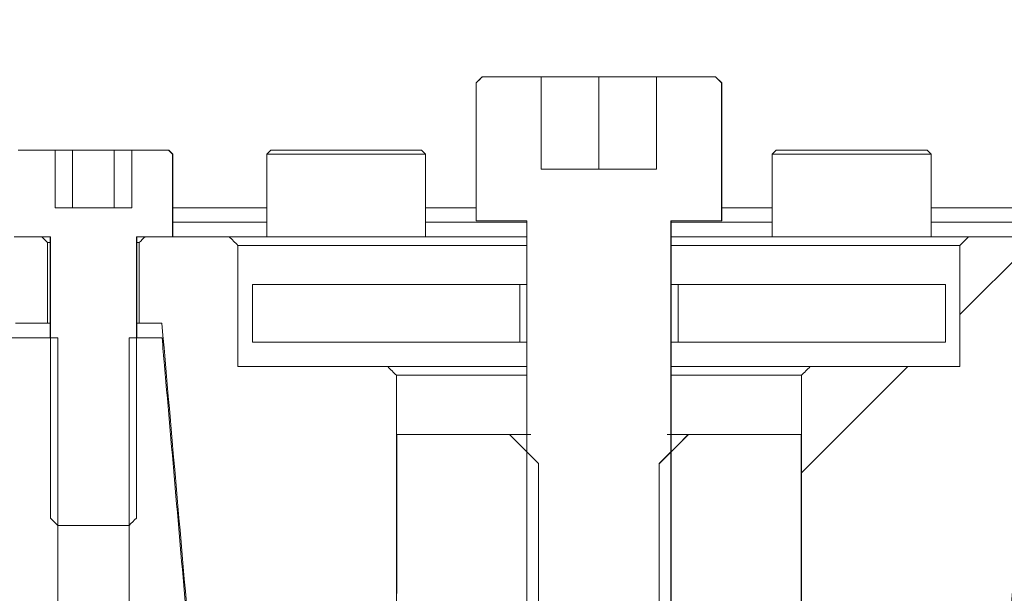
# Model space of a CAD drawing. Header units: millimetres. Extents: x 4 to 1188, y 1 to 840.
# Tile 237 of 256: x 892.59 to 897.46, y 387.8 to 390.64. Entities that reach past the tile are written whole.
import ezdxf

# ---------------------------------------------------------------- set-up
doc = ezdxf.new("R2010")
doc.units = ezdxf.units.MM
doc.layers.add('1', color=7, linetype='Continuous')

msp = doc.modelspace()

# ---------------------------------------------------------------- hatches: boundary and pattern name
at = {"layer": '1', "linetype": 'Continuous', "lineweight": 35}
h = msp.add_hatch(dxfattribs=at)
h.set_pattern_fill('ANSI31', color=154, scale=1.55, angle=29.9848, style=0)
h.paths.add_polyline_path([(891.4435, 391.3551), (891.4435, 389.6408), (891.0998, 389.6408), (891.0998, 391.3551)], flags=0)
h.paths.add_polyline_path([(899.4702, 391.3551), (899.8139, 391.3551), (899.8139, 389.6408), (899.4702, 389.6408)], flags=0)
edge = h.paths.add_edge_path(flags=0)
edge.add_line((898.3852, 389.7123), (898.3852, 391.2837))
edge.add_line((898.5863, 389.6694), (898.5863, 391.3266))
edge = h.paths.add_edge_path(flags=0)
edge.add_line((892.5284, 391.2837), (892.5284, 389.7123))
edge.add_line((892.3273, 391.3266), (892.3273, 389.6694))
h = msp.add_hatch(dxfattribs=at)
h.set_pattern_fill('ANSI31', color=154, scale=1.55, angle=-2.13e-14, style=0)
h.paths.add_polyline_path([(895.7425, 389.9045), (895.7425, 390.3616), (896.0633, 390.3616), (896.0633, 389.6473), (895.8128, 389.6473), (895.8128, 387.3616), (895.1008, 387.3616), (895.1008, 389.6473), (894.8504, 389.6473), (894.8504, 390.3616), (895.1711, 390.3616), (895.1711, 389.9045)], flags=0)
h = msp.add_hatch(dxfattribs=at)
h.set_pattern_fill('ANSI31', color=154, scale=1.55, angle=89.9544, style=0)
h.paths.add_polyline_path([(892.2414, 387.6408), (892.2414, 389.6408), (892.457, 389.6408), (892.457, 389.0694), (892.7806, 389.0694), (892.7806, 387.6408)], flags=0)
edge = h.paths.add_edge_path(flags=0)
edge.add_line((897.6173, 389.0694), (897.7806, 389.0694))
edge.add_line((897.7806, 389.0694), (897.7806, 387.6408))
edge.add_line((897.7806, 387.6408), (897.4923, 387.6408))
edge.add_spline(control_points=[(897.4923, 387.6408), (897.534, 388.117), (897.5757, 388.5932), (897.6173, 389.0694)], knot_values=[0, 0, 0, 0, 1, 1, 1, 1], degree=3, periodic=0)
edge = h.paths.add_edge_path(flags=0)
edge.add_line((893.133, 389.0694), (893.2963, 389.0694))
edge.add_spline(control_points=[(893.2963, 389.0694), (893.3003, 389.0234), (893.3044, 388.9773), (893.346, 388.5011), (893.3837, 388.071), (893.4213, 387.6408)], knot_values=[0, 0, 0, 0, 0.096711, 0.096711, 1, 1, 1, 1], degree=3, periodic=0)
edge.add_line((893.4213, 387.6408), (893.133, 387.6408))
edge.add_line((893.133, 387.6408), (893.133, 389.0694))
edge = h.paths.add_edge_path(flags=0)
edge.add_line((899.4542, 387.6433), (899.3816, 389.6408))
edge.add_line((899.3816, 389.6408), (899.8353, 389.6408))
edge.add_spline(control_points=[(899.8353, 389.6408), (899.8829, 389.5932), (899.9305, 389.5456), (899.9782, 389.498)], knot_values=[0, 0, 0, 0, 1, 1, 1, 1], degree=3, periodic=0)
edge.add_line((899.9782, 389.498), (899.9782, 389.3123))
edge.add_line((899.9782, 389.3123), (899.5424, 389.3123))
edge.add_line((899.5424, 389.3123), (899.5568, 388.9266))
edge.add_line((899.5568, 388.9266), (899.5996, 387.7837))
edge.add_spline(control_points=[(899.5996, 387.7837), (899.552, 387.7361), (899.5043, 387.6885), (899.4542, 387.6433)], knot_values=[0, 0, 0, 0, 1, 1, 1, 1], degree=3, periodic=0)
edge = h.paths.add_edge_path(flags=0)
edge.add_line((891.3712, 389.3123), (890.9355, 389.3123))
edge.add_line((890.9355, 389.3123), (890.9355, 389.498))
edge.add_spline(control_points=[(890.9355, 389.498), (890.9831, 389.5456), (891.0307, 389.5932), (891.0783, 389.6408)], knot_values=[0, 0, 0, 0, 1, 1, 1, 1], degree=3, periodic=0)
edge.add_line((891.0783, 389.6408), (891.5294, 389.6408))
edge.add_line((891.5294, 389.6408), (891.4594, 387.6432))
edge.add_spline(control_points=[(891.4594, 387.6432), (891.4093, 387.6885), (891.3617, 387.7361), (891.3141, 387.7837)], knot_values=[0, 0, 0, 0, 1, 1, 1, 1], degree=3, periodic=0)
edge.add_line((891.3141, 387.7837), (891.3568, 388.9266))
edge.add_line((891.3568, 388.9266), (891.3712, 389.3123))
h.paths.add_polyline_path([(898.4567, 389.0694), (898.4567, 389.6408), (898.6723, 389.6408), (898.6723, 387.6408), (898.133, 387.6408), (898.133, 389.0694)], flags=0)
h = msp.add_hatch(dxfattribs=at)
h.set_pattern_fill('ANSI31', color=154, scale=1.55, angle=-2.13e-14, style=0)
h.paths.add_polyline_path([(892.5284, 389.5694), (892.7301, 389.5694), (892.7301, 389.1408), (892.5284, 389.1408)], flags=0)
edge = h.paths.add_edge_path(flags=0)
edge.add_line((897.4566, 385.498), (896.4585, 385.498))
edge.add_line((896.4585, 385.498), (896.4585, 388.9266))
edge.add_line((896.4585, 388.9266), (897.2423, 388.9266))
edge.add_line((897.2423, 388.9266), (897.2423, 389.5694))
edge.add_line((897.2423, 389.5694), (897.7301, 389.5694))
edge.add_line((897.7301, 389.5694), (897.6854, 389.1408))
edge.add_spline(control_points=[(897.6854, 389.1408), (897.562, 388.498), (897.5057, 387.8551), (897.4495, 387.2123)], knot_values=[0, 0, 0, 0, 1, 1, 1, 1], degree=3, periodic=0)
edge.add_line((897.4495, 387.2123), (897.2423, 387.2123))
edge.add_line((897.2423, 387.2123), (897.2423, 385.7837))
edge.add_line((897.2423, 385.7837), (897.4566, 385.7837))
edge.add_line((897.4566, 385.7837), (897.4566, 385.498))
edge = h.paths.add_edge_path(flags=0)
edge.add_line((893.6713, 387.2123), (893.4642, 387.2123))
edge.add_spline(control_points=[(893.4642, 387.2123), (893.4079, 387.8551), (893.3517, 388.498), (893.2264, 389.1408)], knot_values=[0, 0, 0, 0, 1, 1, 1, 1], degree=3, periodic=0)
edge.add_line((893.2264, 389.1408), (893.1805, 389.5694))
edge.add_line((893.1805, 389.5694), (893.6713, 389.5694))
edge.add_line((893.6713, 389.5694), (893.6713, 388.9266))
edge.add_line((893.6713, 388.9266), (894.4551, 388.9266))
edge.add_line((894.4551, 388.9266), (894.4551, 385.498))
edge.add_line((894.4551, 385.498), (893.457, 385.498))
edge.add_line((893.457, 385.498), (893.457, 385.7837))
edge.add_line((893.457, 385.7837), (893.6713, 385.7837))
edge.add_line((893.6713, 385.7837), (893.6713, 387.2123))
h.paths.add_polyline_path([(898.1836, 389.5694), (898.3852, 389.5694), (898.3852, 389.1408), (898.1836, 389.1408)], flags=0)

# ---------------------------------------------------------------- linework, layer by layer
at = {"layer": '1', "color": 154, "linetype": 'Continuous', "lineweight": 13}
for p, q in [((894.88, 390.3616), (894.8497, 390.3313)), ((894.8808, 390.3616), (894.88, 390.3616)), ((894.8808, 390.3616), (895.1711, 390.3616)), ((895.1711, 390.3616), (895.1711, 389.9045)), ((895.1711, 390.3616), (895.1711, 390.3616)), ((895.4569, 390.3616), (895.1711, 390.3616)), ((895.1711, 390.3616), (895.1711, 389.9045)), ((895.7425, 390.3616), (895.4569, 390.3616)), ((895.4569, 390.3616), (895.4569, 389.9045)), ((895.7425, 390.3616), (896.0329, 390.3616)), ((895.7425, 389.9045), (895.7425, 390.3616)), ((896.0336, 390.3616), (896.0329, 390.3616)), ((896.064, 390.3313), (896.0336, 390.3616)), ((894.8497, 390.3313), (894.8497, 389.6473)), ((894.8497, 390.3313), (894.8504, 390.3313)), ((894.8504, 389.6473), (894.8504, 390.3313)), ((896.0633, 390.3313), (896.0633, 389.6473)), ((896.0633, 390.3313), (896.064, 390.3313)), ((896.064, 389.6473), (896.064, 390.3313)), ((892.5847, 389.998), (892.7673, 389.998)), ((892.7673, 389.998), (892.7673, 389.7123)), ((892.8537, 389.998), (892.7673, 389.998)), ((893.0599, 389.998), (892.8537, 389.998)), ((892.8537, 389.998), (892.8537, 389.7123)), ((893.1463, 389.998), (893.0599, 389.998)), ((893.0599, 389.998), (893.0599, 389.7123)), ((893.1463, 389.7123), (893.1463, 389.998)), ((893.1463, 389.998), (893.3289, 389.998)), ((893.33, 389.998), (893.3289, 389.998)), ((893.3497, 389.9783), (893.33, 389.998)), ((893.3486, 389.9783), (893.3486, 389.5694)), ((893.3497, 389.9783), (893.3486, 389.9783)), ((893.3497, 389.5694), (893.3497, 389.9783)), ((893.8336, 389.998), (893.814, 389.9783)), ((893.814, 389.9783), (893.814, 389.5694)), ((894.5997, 389.9783), (893.814, 389.9783)), ((894.58, 389.998), (893.8336, 389.998)), ((894.5997, 389.9783), (894.58, 389.998)), ((894.5997, 389.5694), (894.5997, 389.9783)), ((896.3336, 389.998), (896.314, 389.9783)), ((896.314, 389.9783), (896.314, 389.5694)), ((897.0997, 389.9783), (896.314, 389.9783)), ((897.08, 389.998), (896.3336, 389.998)), ((897.0997, 389.9783), (897.08, 389.998)), ((897.0997, 389.5694), (897.0997, 389.9783)), ((895.1711, 389.9045), (895.7425, 389.9045)), ((892.7673, 389.7123), (893.1463, 389.7123)), ((893.3497, 389.7123), (893.814, 389.7123)), ((894.5998, 389.7123), (894.8497, 389.7123)), ((896.0639, 389.7123), (896.3138, 389.7123)), ((897.0996, 389.7123), (897.5639, 389.7123)), ((893.3497, 389.6408), (893.8142, 389.6408)), ((893.8142, 389.6408), (893.3497, 389.6408)), ((894.5998, 389.6408), (895.0998, 389.6408)), ((895.0998, 389.6408), (894.5998, 389.6408)), ((894.8497, 389.6473), (894.8504, 389.6473)), ((895.1008, 389.6473), (894.8504, 389.6473)), ((895.0997, 389.6473), (895.0997, 387.4188)), ((895.1008, 387.4188), (895.1008, 389.6473)), ((895.8128, 389.6473), (895.8128, 387.4188)), ((896.0633, 389.6473), (895.8128, 389.6473)), ((895.8138, 389.6408), (896.3139, 389.6408)), ((896.3139, 389.6408), (895.8138, 389.6408)), ((895.814, 388.5057), (895.814, 389.6473)), ((896.0633, 389.6473), (896.064, 389.6473)), ((897.0995, 389.6408), (897.5639, 389.6408)), ((897.5639, 389.6408), (897.0995, 389.6408)), ((892.7445, 389.5694), (892.565, 389.5694)), ((892.5712, 389.5694), (892.7013, 389.5694)), ((892.7301, 389.5408), (892.7301, 389.1408)), ((892.7425, 389.5408), (892.7301, 389.5408)), ((892.7425, 389.5694), (892.7425, 389.0694)), ((892.7445, 388.1766), (892.7445, 389.5694)), ((893.3486, 389.5694), (893.1691, 389.5694)), ((893.1691, 389.5694), (893.1691, 388.1766)), ((893.1711, 389.0694), (893.1711, 389.5694)), ((893.1836, 389.5408), (893.1711, 389.5408)), ((893.1836, 389.1408), (893.1836, 389.5408)), ((893.2123, 389.5694), (893.6285, 389.5694)), ((893.6282, 389.5694), (895.0997, 389.5694)), ((893.6713, 389.5266), (893.6713, 388.9266)), ((895.0997, 389.5266), (893.6713, 389.5266)), ((895.814, 389.5694), (897.2854, 389.5694)), ((897.2423, 389.5266), (895.814, 389.5266)), ((897.2423, 388.9266), (897.2423, 389.5266)), ((897.2852, 389.5694), (897.7013, 389.5694)), ((893.7428, 389.0473), (893.7428, 389.333)), ((893.7428, 389.333), (895.065, 389.333)), ((895.065, 389.333), (895.065, 389.0473)), ((895.065, 389.333), (895.0997, 389.333)), ((895.814, 389.333), (895.8486, 389.333)), ((895.8486, 389.0473), (895.8486, 389.333)), ((895.8486, 389.333), (897.1709, 389.333)), ((897.1709, 389.333), (897.1709, 389.0473)), ((892.7301, 389.1408), (892.5712, 389.1408)), ((892.7301, 389.1408), (892.7425, 389.1408)), ((893.1711, 389.1408), (893.1836, 389.1408)), ((893.2954, 389.1408), (893.1836, 389.1408)), ((892.457, 389.0694), (892.7806, 389.0694)), ((892.7806, 389.0694), (892.7806, 387.6408)), ((893.133, 387.6408), (893.133, 389.0694)), ((893.133, 389.0694), (893.2963, 389.0694)), ((895.065, 389.0473), (893.7428, 389.0473)), ((895.065, 389.0473), (895.0997, 389.0473)), ((895.814, 389.0473), (895.8486, 389.0473)), ((897.1709, 389.0473), (895.8486, 389.0473)), ((893.6713, 388.9266), (894.4122, 388.9266)), ((895.0997, 388.9266), (894.4122, 388.9266)), ((896.5014, 388.9266), (895.814, 388.9266)), ((896.5014, 388.9266), (897.2423, 388.9266)), ((894.4551, 388.8837), (894.4551, 385.5408)), ((894.4551, 388.8837), (895.0997, 388.8837)), ((895.814, 388.8837), (896.4585, 388.8837)), ((896.4585, 385.5408), (896.4585, 388.8837)), ((894.4568, 388.5902), (894.4572, 388.5902)), ((894.4568, 388.5902), (894.4572, 388.5902)), ((894.4568, 387.8045), (894.4568, 388.5902)), ((894.4568, 388.5902), (894.4572, 388.5902)), ((894.4568, 387.8045), (894.4568, 388.5902)), ((894.4568, 388.5902), (894.4572, 388.5902)), ((894.4568, 388.5902), (894.4572, 388.5902)), ((894.4568, 388.5902), (894.4568, 387.8045)), ((894.4568, 387.8045), (894.4568, 388.5902)), ((894.4568, 388.5902), (894.4572, 388.5902)), ((894.4568, 388.5902), (894.4568, 387.8045)), ((894.4568, 388.5902), (894.4568, 387.8045)), ((894.4572, 388.5902), (895.0149, 388.5902)), ((894.4572, 388.5902), (894.4572, 387.8033)), ((894.4572, 388.5902), (895.0149, 388.5902)), ((894.4572, 388.5902), (894.4572, 387.8033)), ((894.4572, 388.5902), (894.4572, 387.8033)), ((894.4572, 388.5902), (895.0149, 388.5902)), ((895.0997, 388.5045), (895.014, 388.5902)), ((895.0997, 388.5045), (895.014, 388.5902)), ((895.0997, 388.5045), (895.014, 388.5902)), ((895.014, 388.5902), (895.0149, 388.5902)), ((895.014, 388.5902), (895.0997, 388.5045)), ((895.014, 388.5902), (895.0997, 388.5045)), ((895.014, 388.5902), (895.0149, 388.5902)), ((895.014, 388.5902), (895.0149, 388.5902)), ((895.014, 388.5902), (895.0997, 388.5045)), ((895.0997, 388.5902), (895.0149, 388.5902)), ((895.0997, 388.5902), (895.0149, 388.5902)), ((895.0997, 388.5902), (895.0149, 388.5902)), ((895.8997, 388.5902), (895.7568, 388.4473)), ((895.7568, 388.4473), (895.8997, 388.5902)), ((895.7568, 388.4473), (895.8997, 388.5902)), ((895.8997, 388.5902), (895.7568, 388.4473)), ((895.8997, 388.5902), (895.7568, 388.4473)), ((895.7568, 388.4473), (895.8997, 388.5902)), ((895.8987, 388.5902), (895.814, 388.5902)), ((895.8987, 388.5902), (895.814, 388.5902)), ((895.8987, 388.5902), (895.814, 388.5902)), ((895.8987, 388.5902), (896.4564, 388.5902)), ((895.8987, 388.5902), (896.4564, 388.5902)), ((895.8987, 388.5902), (896.4564, 388.5902)), ((895.8987, 388.5902), (895.8997, 388.5902)), ((895.8987, 388.5902), (895.8997, 388.5902)), ((895.8987, 388.5902), (895.8997, 388.5902)), ((896.4564, 384.3045), (896.4564, 388.5902)), ((896.4564, 384.3045), (896.4564, 388.5902)), ((896.4564, 384.3045), (896.4564, 388.5902)), ((896.4564, 388.5902), (896.4568, 388.5902)), ((896.4564, 388.5902), (896.4568, 388.5902)), ((896.4564, 388.5902), (896.4568, 388.5902)), ((896.4564, 388.5902), (896.4568, 388.5902)), ((896.4564, 388.5902), (896.4568, 388.5902)), ((896.4564, 388.5902), (896.4568, 388.5902)), ((896.4568, 388.5902), (896.4568, 384.3045)), ((896.4568, 388.5902), (896.4568, 384.3045)), ((896.4568, 384.3045), (896.4568, 388.5902)), ((896.4568, 388.5902), (896.4568, 384.3045)), ((896.4568, 384.3045), (896.4568, 388.5902)), ((896.4568, 384.3045), (896.4568, 388.5902)), ((895.814, 387.4188), (895.814, 388.5045)), ((895.1582, 388.4473), (895.1582, 385.733)), ((895.1582, 388.4473), (895.1582, 385.733)), ((895.1582, 388.4473), (895.1582, 385.733)), ((895.7554, 385.733), (895.7554, 388.4473)), ((895.7554, 385.733), (895.7554, 388.4473)), ((895.7554, 385.733), (895.7554, 388.4473)), ((892.7445, 388.1766), (892.7425, 388.1766)), ((893.1711, 388.1766), (893.1691, 388.1766)), ((893.133, 388.1408), (892.7806, 388.1408))]:
    msp.add_line(p, q, dxfattribs=at)
for points in [[(894.8504, 390.3313), (894.8605, 390.3414), (894.8706, 390.3515), (894.8808, 390.3616)], [(896.0329, 390.3616), (896.043, 390.3515), (896.0531, 390.3414), (896.0633, 390.3313)], [(893.3289, 389.998), (893.3355, 389.9914), (893.342, 389.9849), (893.3486, 389.9783)], [(892.7013, 389.5694), (892.7109, 389.5599), (892.7205, 389.5504), (892.7301, 389.5408)], [(893.1836, 389.5408), (893.1931, 389.5504), (893.2027, 389.5599), (893.2123, 389.5694)], [(893.6285, 389.5694), (893.6428, 389.5551), (893.657, 389.5408), (893.6713, 389.5266)], [(897.2423, 389.5266), (897.2566, 389.5408), (897.2709, 389.5551), (897.2852, 389.5694)], [(893.4642, 387.2123), (893.4079, 387.8551), (893.3517, 388.498), (893.2954, 389.1408)], [(897.6182, 389.1408), (897.562, 388.498), (897.5057, 387.8551), (897.4495, 387.2123)], [(894.4122, 388.9266), (894.4265, 388.9123), (894.4408, 388.898), (894.4551, 388.8837)], [(896.4585, 388.8837), (896.4728, 388.898), (896.4871, 388.9123), (896.5014, 388.9266)], [(895.0149, 388.5902), (895.0626, 388.5425), (895.1104, 388.4949), (895.1582, 388.4473)], [(895.0149, 388.5902), (895.0626, 388.5425), (895.1104, 388.4949), (895.1582, 388.4473)], [(895.0149, 388.5902), (895.0626, 388.5425), (895.1104, 388.4949), (895.1582, 388.4473)], [(895.7554, 388.4473), (895.8032, 388.4949), (895.851, 388.5425), (895.8987, 388.5902)], [(895.7554, 388.4473), (895.8032, 388.4949), (895.851, 388.5425), (895.8987, 388.5902)], [(895.7554, 388.4473), (895.8032, 388.4949), (895.851, 388.5425), (895.8987, 388.5902)], [(892.7806, 388.1408), (892.7686, 388.1527), (892.7565, 388.1646), (892.7445, 388.1766)], [(893.1691, 388.1766), (893.1571, 388.1646), (893.1451, 388.1527), (893.133, 388.1408)]]:
    msp.add_open_spline(points, degree=3, dxfattribs=at)
for points, degree, knots in [([(893.2963, 389.0694), (893.3003, 389.0234), (893.3044, 388.9773), (893.346, 388.5011), (893.3837, 388.071), (893.4213, 387.6408)], 3, [0, 0, 0, 0, 0.096711, 0.096711, 1, 1, 1, 1]), ([(895.014, 388.5902), (895.014, 388.5902), (895.0182, 388.5902), (895.031, 388.5902), (895.0644, 388.5902), (895.1031, 388.5902), (895.1199, 388.5902)], 2, [0, 0, 0, 0.139024, 0.278048, 0.556096, 0.834144, 1, 1, 1]), ([(895.014, 388.5902), (895.014, 388.5902), (895.0182, 388.5902), (895.031, 388.5902), (895.0644, 388.5902), (895.1031, 388.5902), (895.1199, 388.5902)], 2, [0, 0, 0, 0.139024, 0.278048, 0.556096, 0.834144, 1, 1, 1]), ([(895.014, 388.5902), (895.014, 388.5902), (895.0182, 388.5902), (895.031, 388.5902), (895.0644, 388.5902), (895.1031, 388.5902), (895.1199, 388.5902)], 2, [0, 0, 0, 0.139024, 0.278048, 0.556096, 0.834144, 1, 1, 1]), ([(895.7937, 388.5902), (895.8106, 388.5902), (895.8493, 388.5902), (895.8827, 388.5902), (895.8954, 388.5902), (895.8997, 388.5902), (895.8997, 388.5902)], 2, [0, 0, 0, 0.166266, 0.444534, 0.722803, 0.861938, 1, 1, 1]), ([(895.7937, 388.5902), (895.8106, 388.5902), (895.8493, 388.5902), (895.8827, 388.5902), (895.8954, 388.5902), (895.8997, 388.5902), (895.8997, 388.5902)], 2, [0, 0, 0, 0.166266, 0.444534, 0.722803, 0.861938, 1, 1, 1]), ([(895.7938, 388.5902), (895.8106, 388.5902), (895.8493, 388.5902), (895.8827, 388.5902), (895.8954, 388.5902), (895.8997, 388.5902), (895.8997, 388.5902)], 2, [0, 0, 0, 0.166208, 0.444496, 0.722784, 0.861928, 1, 1, 1])]:
    msp.add_open_spline(points, degree=degree, knots=knots, dxfattribs=at)

doc.saveas('drawing.dxf')
